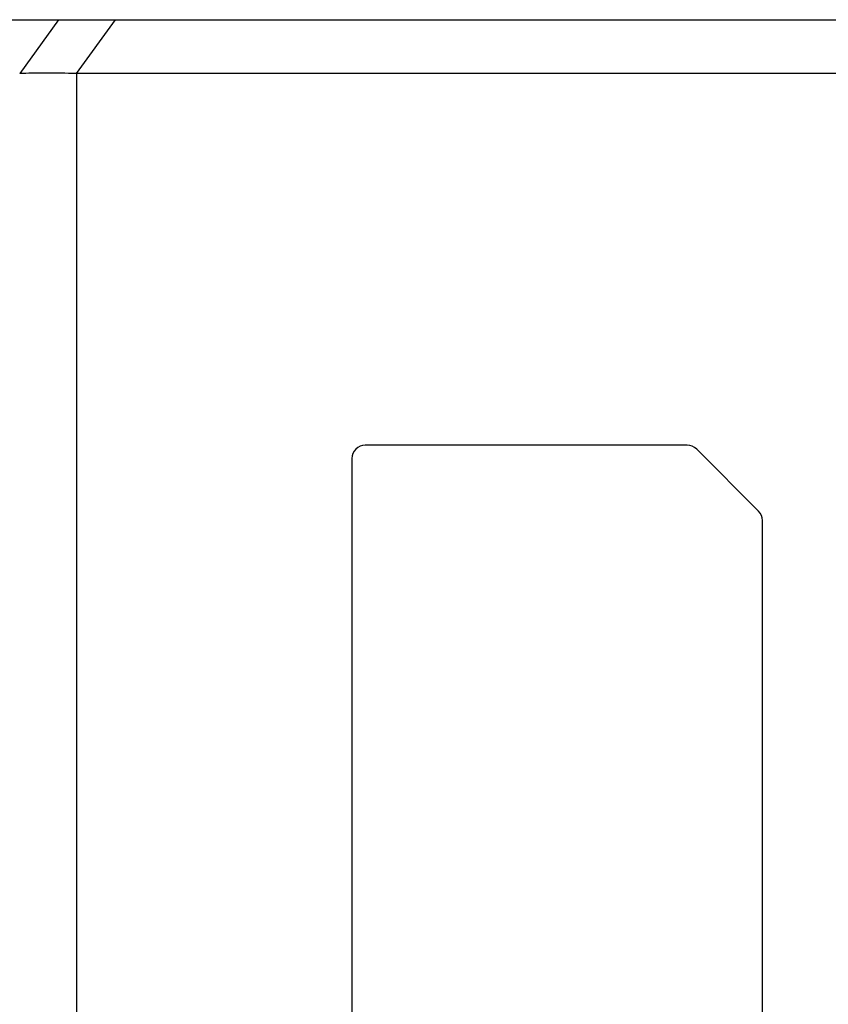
# Model space of a CAD drawing. Header units: millimetres. Extents: x 139 to 470, y 107 to 343.
# Tile 13 of 20: x 253 to 261, y 313 to 322. Entities that reach past the tile are written whole.
import ezdxf

# ---------------------------------------------------------------- set-up
doc = ezdxf.new("R2010")
doc.units = ezdxf.units.MM
doc.header["$LTSCALE"] = 32.67
doc.layers.add('00_COMPONENTS', color=7, linetype='CONTINUOUS')

msp = doc.modelspace()

# ---------------------------------------------------------------- linework, layer by layer
at = {"layer": '00_COMPONENTS', "color": 7}
for p, q in [((250.3227, 322.3555), (270.7024, 322.3555)), ((268.7174, 321.8555), (253.7138, 321.8555)), ((259.4013, 318.393), (256.4031, 318.393)), ((260.0665, 317.7796), (259.4897, 318.3564)), ((256.2781, 318.268), (256.2781, 312.193)), ((260.1031, 312.193), (260.1031, 317.6912))]:
    msp.add_line(p, q, dxfattribs=at)
at = {"layer": '00_COMPONENTS', "color": 4}
for p, q in [((253.5476, 322.3555), (253.1851, 321.8555)), ((254.0738, 322.3555), (253.7114, 321.8555)), ((253.7138, 321.8555), (253.7138, 309.2305))]:
    msp.add_line(p, q, dxfattribs=at)
at = {"layer": '00_COMPONENTS', "color": 7}
for centre, start, end in [((256.4031, 318.268), 90, 180), ((259.4013, 318.268), 45, 90), ((259.9781, 317.6912), 0, 45)]:
    msp.add_arc(centre, 0.125, start, end, dxfattribs=at)
msp.add_ellipse((253.7138, 322.284), major_axis=(0.75, 0), ratio=0.571429, start_param=-1.573993, end_param=-1.570796, dxfattribs=at)
msp.add_open_spline([(253.7114, 321.8555), (253.6165, 321.8556), (253.4787, 321.8571), (253.3033, 321.8563), (253.2228, 321.8556), (253.1851, 321.8555)], degree=3, knots=[0, 0, 0, 0, 0.540851, 0.785357, 1, 1, 1, 1], dxfattribs=at)

doc.saveas('drawing.dxf')
